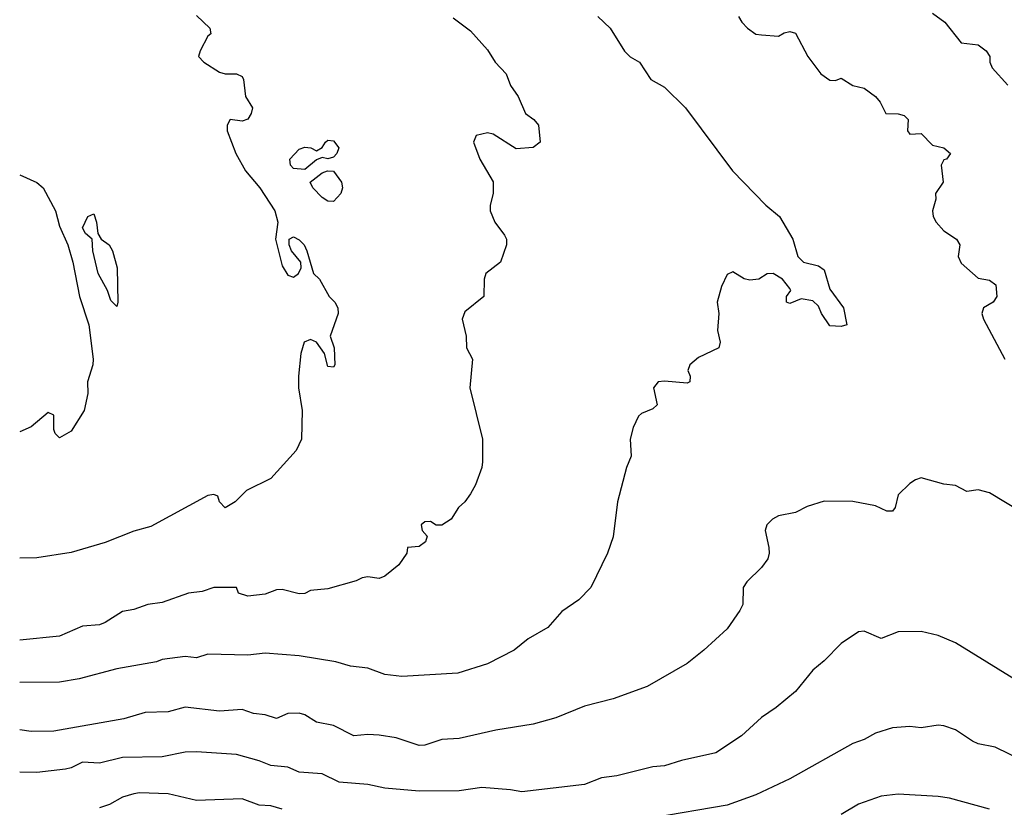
# Model space of a CAD drawing. Header units: metres. Extents: x -46681 to -43747, y -240911 to -237677.
# Tile 46 of 256: x -46681 to -46595, y -240322 to -240253. Entities that reach past the tile are written whole.
import ezdxf

# ---------------------------------------------------------------- set-up
doc = ezdxf.new("R2010")
doc.units = ezdxf.units.M
doc.layers.add('CONTOUR_INDEX', color=1, linetype='Continuous')
doc.layers.add('CONTOUR_INTER', color=3, linetype='Continuous')

msp = doc.modelspace()

# ---------------------------------------------------------------- linework, layer by layer
at = {"layer": 'CONTOUR_INDEX'}
for points, elevation in [([(-46665.595, -240252.421), (-46664.438, -240253.52), (-46664.358, -240254.02), (-46664.595, -240254.233), (-46665.286, -240255.52), (-46665.418, -240256.02), (-46664.96, -240256.52), (-46663.595, -240257.393), (-46663.095, -240257.532), (-46662.095, -240257.533), (-46661.595, -240257.776), (-46661.471, -240258.02), (-46661.318, -240259.52), (-46660.707, -240260.52), (-46660.796, -240261.02), (-46661.095, -240261.49), (-46661.595, -240261.671), (-46662.65, -240261.52), (-46662.924, -240262.02), (-46662.912, -240262.52), (-46662.145, -240264.52), (-46661.297, -240266.02), (-46660.043, -240267.52), (-46658.745, -240269.52), (-46658.46, -240270.52), (-46658.691, -240272.02), (-46658.095, -240274.353), (-46657.595, -240275.152), (-46657.095, -240275.336), (-46656.672, -240275.02), (-46656.441, -240274.52), (-46656.471, -240274.02), (-46657.281, -240273.02), (-46657.47, -240272.52), (-46657.465, -240272.02), (-46657.095, -240271.82), (-46656.595, -240272.071), (-46656.175, -240272.52), (-46655.944, -240273.02), (-46655.343, -240275.02), (-46654.831, -240275.52), (-46653.984, -240277.02), (-46653.475, -240277.52), (-46653.204, -240278.02), (-46653.189, -240278.52), (-46653.882, -240280.52), (-46653.525, -240281.52), (-46653.488, -240283.02), (-46653.595, -240283.235), (-46654.095, -240283.163), (-46654.395, -240282.02), (-46655.09, -240281.02), (-46655.595, -240280.785), (-46656.164, -240281.02), (-46656.456, -240282.02), (-46656.663, -240284.02), (-46656.65, -240285.02), (-46656.352, -240287.02), (-46656.408, -240289.52), (-46656.872, -240290.52), (-46659.095, -240292.965), (-46661.208, -240294.02), (-46662.198, -240295.02), (-46663.095, -240295.533), (-46663.583, -240295.02), (-46663.722, -240294.52), (-46664.095, -240294.371), (-46664.595, -240294.462), (-46669.595, -240297.18), (-46671.095, -240297.596), (-46673.595, -240298.583), (-46676.595, -240299.462), (-46679.595, -240299.909), (-46681.095, -240299.949)], 180), ([(-46654.294, -240263.52), (-46654.095, -240263.354), (-46653.595, -240263.387), (-46653.132, -240264.02), (-46653.3, -240264.52), (-46653.595, -240264.827), (-46654.095, -240264.986), (-46654.595, -240264.873), (-46655.095, -240265.076), (-46656.095, -240265.91), (-46657.095, -240265.822), (-46657.357, -240265.52), (-46657.422, -240265.02), (-46656.595, -240264.13), (-46656.095, -240263.941), (-46655.567, -240264.02), (-46655.095, -240264.27), (-46654.595, -240263.972), (-46654.294, -240263.52)], 180), ([(-46654.121, -240266.02), (-46653.595, -240266.049), (-46652.891, -240267.02), (-46652.813, -240267.52), (-46652.937, -240268.02), (-46653.595, -240268.71), (-46654.095, -240268.674), (-46654.595, -240268.351), (-46655.401, -240267.52), (-46655.652, -240267.02), (-46654.595, -240266.206), (-46654.121, -240266.02)], 180), ([(-46584.095, -240321.799), (-46586.495, -240320.52), (-46587.595, -240319.52), (-46588.095, -240319.221), (-46593.095, -240317.739), (-46595.595, -240316.514), (-46597.095, -240316.197), (-46597.595, -240315.981), (-46599.095, -240314.985), (-46600.095, -240314.625), (-46600.595, -240314.583), (-46602.095, -240314.812), (-46603.095, -240314.703), (-46604.595, -240314.815), (-46606.095, -240315.281), (-46607.095, -240315.84), (-46608.095, -240316.177), (-46613.595, -240319.286), (-46616.595, -240320.671), (-46619.095, -240321.59), (-46625.595, -240322.694)], 175), ([(-46658.095, -240321.919), (-46659.095, -240321.627), (-46660.095, -240321.593), (-46661.595, -240321.033), (-46665.595, -240321.185), (-46668.095, -240320.58), (-46670.595, -240320.507), (-46671.095, -240320.599), (-46672.095, -240320.884), (-46673.212, -240321.52), (-46674.095, -240321.819)], 175)]:
    msp.add_lwpolyline(points, dxfattribs=dict(at, elevation=elevation))
at = {"layer": 'CONTOUR_INTER'}
for points, elevation in [([(-46630.431, -240252.52), (-46629.355, -240253.52), (-46628.095, -240255.559), (-46627.595, -240256.049), (-46626.786, -240256.52), (-46625.773, -240258.02), (-46624.595, -240258.708), (-46622.76, -240260.52), (-46618.637, -240266.02), (-46615.715, -240269.02), (-46614.512, -240270.02), (-46613.33, -240272.02), (-46612.91, -240273.52), (-46612.405, -240274.02), (-46611.095, -240274.347), (-46610.595, -240274.707), (-46610.095, -240276.404), (-46608.888, -240278.02), (-46608.608, -240279.52), (-46609.095, -240279.656), (-46610.095, -240279.602), (-46610.838, -240278.52), (-46611.095, -240277.882), (-46611.595, -240277.418), (-46612.595, -240277.233), (-46613.595, -240277.653), (-46613.902, -240277.52), (-46613.899, -240277.02), (-46613.517, -240276.52), (-46613.595, -240276.323), (-46614.238, -240275.52), (-46615.067, -240275.02), (-46615.595, -240275.053), (-46616.315, -240275.52), (-46617.095, -240275.595), (-46617.595, -240275.494), (-46618.595, -240274.882), (-46619.095, -240275.109), (-46619.595, -240276.144), (-46619.974, -240277.52), (-46619.811, -240278.52), (-46619.935, -240280.02), (-46619.695, -240281.02), (-46619.828, -240281.52), (-46621.595, -240282.378), (-46622.358, -240283.02), (-46622.534, -240283.52), (-46622.326, -240284.02), (-46622.363, -240284.52), (-46622.595, -240284.619), (-46624.595, -240284.44), (-46625.139, -240284.52), (-46625.551, -240285.02), (-46625.222, -240286.52), (-46625.595, -240286.876), (-46626.595, -240287.27), (-46626.869, -240287.52), (-46627.323, -240288.52), (-46627.585, -240289.52), (-46627.493, -240291.02), (-46627.908, -240292.02), (-46628.691, -240295.02), (-46629.095, -240298.086), (-46629.577, -240299.52), (-46631.031, -240302.52), (-46632.095, -240303.585), (-46633.595, -240304.63), (-46634.81, -240306.02), (-46636.521, -240307.02), (-46637.751, -240308.02), (-46640.095, -240309.198), (-46642.712, -240310.02), (-46647.595, -240310.317), (-46649.095, -240310.14), (-46650.595, -240309.584), (-46652.095, -240309.405), (-46653.403, -240309.02), (-46656.595, -240308.491), (-46659.595, -240308.267), (-46661.095, -240308.452), (-46664.595, -240308.359), (-46665.595, -240308.67), (-46666.595, -240308.573), (-46668.595, -240308.816), (-46669.095, -240309.022), (-46672.595, -240309.629), (-46675.871, -240310.52), (-46677.595, -240310.805), (-46681.095, -240310.825)], 178), ([(-46643.095, -240252.615), (-46641.595, -240253.775), (-46640.095, -240255.423), (-46639.426, -240256.52), (-46638.475, -240257.52), (-46638.095, -240258.54), (-46637.422, -240259.52), (-46636.763, -240261.02), (-46636.049, -240261.52), (-46635.629, -240262.02), (-46635.495, -240263.52), (-46636.095, -240263.993), (-46637.595, -240264.089), (-46639.595, -240262.82), (-46640.095, -240262.703), (-46641.095, -240262.927), (-46641.336, -240263.52), (-46640.782, -240265.02), (-46639.595, -240266.996), (-46639.607, -240268.02), (-46639.867, -240269.02), (-46639.874, -240269.52), (-46639.447, -240270.52), (-46638.595, -240271.675), (-46638.432, -240272.02), (-46638.437, -240272.52), (-46638.958, -240274.02), (-46640.238, -240275.02), (-46640.391, -240275.52), (-46640.409, -240277.02), (-46642.095, -240278.369), (-46642.317, -240279.02), (-46641.975, -240280.52), (-46641.929, -240281.52), (-46641.422, -240282.52), (-46641.639, -240285.02), (-46640.53, -240289.52), (-46640.538, -240291.52), (-46640.605, -240292.02), (-46641.155, -240293.52), (-46641.595, -240294.319), (-46642.095, -240295.019), (-46642.65, -240295.52), (-46643.287, -240296.52), (-46644.095, -240297.067), (-46644.595, -240297.072), (-46645.095, -240296.733), (-46645.595, -240296.762), (-46645.917, -240297.02), (-46645.832, -240297.52), (-46645.386, -240298.02), (-46645.524, -240298.52), (-46646.095, -240298.922), (-46647.095, -240299.004), (-46647.164, -240299.52), (-46647.864, -240300.52), (-46649.088, -240301.52), (-46649.595, -240301.721), (-46650.595, -240301.585), (-46651.095, -240301.668), (-46651.595, -240301.942), (-46654.095, -240302.643), (-46655.595, -240302.773), (-46656.095, -240303.036), (-46656.595, -240303.069), (-46658.095, -240302.691), (-46658.595, -240302.731), (-46659.595, -240303.104), (-46661.095, -240303.267), (-46661.934, -240303.02), (-46662.095, -240302.515), (-46664.095, -240302.53), (-46665.095, -240302.872), (-46666.305, -240303.02), (-46668.595, -240303.828), (-46669.861, -240304.02), (-46671.095, -240304.459), (-46672.095, -240304.631), (-46673.595, -240305.584), (-46674.095, -240305.775), (-46675.595, -240305.899), (-46677.595, -240306.766), (-46681.095, -240307.138)], 179), ([(-46618.113, -240252.52), (-46617.823, -240253.02), (-46617.322, -240253.52), (-46616.595, -240254.061), (-46616.095, -240254.128), (-46614.595, -240254.228), (-46614.095, -240253.931), (-46613.595, -240253.814), (-46613.095, -240253.961), (-46612.012, -240256.02), (-46610.872, -240257.52), (-46610.095, -240258.077), (-46609.595, -240258.106), (-46609.095, -240257.921), (-46608.095, -240258.553), (-46607.095, -240258.774), (-46606.082, -240259.52), (-46605.671, -240260.02), (-46605.187, -240261.02), (-46604.095, -240261.049), (-46603.595, -240261.195), (-46603.243, -240261.52), (-46603.297, -240262.52), (-46603.095, -240262.828), (-46602.095, -240262.753), (-46601.095, -240263.77), (-46600.107, -240264.02), (-46599.509, -240264.52), (-46599.863, -240265.02), (-46600.095, -240265.073), (-46600.347, -240265.52), (-46600.165, -240267.02), (-46600.824, -240268.02), (-46600.821, -240268.52), (-46601.113, -240269.52), (-46601.039, -240270.02), (-46600.77, -240270.52), (-46600.095, -240271.268), (-46599.004, -240272.02), (-46598.697, -240272.52), (-46598.853, -240273.52), (-46598.595, -240274.117), (-46597.095, -240275.426), (-46596.095, -240275.601), (-46595.534, -240276.02), (-46595.472, -240277.02), (-46595.782, -240277.52), (-46596.626, -240278.02), (-46596.779, -240278.52), (-46596.642, -240279.02), (-46594.758, -240282.52)], 177), ([(-46601.095, -240252.224), (-46600.008, -240253.02), (-46598.595, -240254.832), (-46597.095, -240255.004), (-46596.409, -240255.52), (-46596.071, -240256.02), (-46596.063, -240256.52), (-46595.871, -240257.02), (-46594.486, -240258.52)], 176), ([(-46681.095, -240266.371), (-46679.595, -240267.054), (-46679.038, -240267.52), (-46677.946, -240269.52), (-46677.595, -240270.883), (-46676.887, -240272.52), (-46676.424, -240274.02), (-46675.856, -240277.02), (-46675.046, -240279.52), (-46674.646, -240282.52), (-46674.673, -240283.02), (-46675.142, -240284.52), (-46675.126, -240285.52), (-46675.45, -240287.02), (-46676.595, -240288.829), (-46677.595, -240289.424), (-46677.989, -240289.02), (-46678.095, -240288.687), (-46678.095, -240287.432), (-46678.595, -240287.205), (-46680.095, -240288.45), (-46681.095, -240288.882)], 181), ([(-46675.109, -240270.02), (-46674.595, -240269.789), (-46674.357, -240270.52), (-46674.241, -240271.52), (-46673.945, -240272.02), (-46673.266, -240272.52), (-46672.968, -240273.02), (-46672.548, -240274.52), (-46672.504, -240277.52), (-46672.595, -240277.897), (-46673.095, -240277.389), (-46673.396, -240276.52), (-46674.211, -240275.02), (-46674.682, -240273.02), (-46674.74, -240272.02), (-46675.33, -240271.52), (-46675.6, -240271.02), (-46675.109, -240270.02)], 181), ([(-46593.157, -240296.02), (-46596.095, -240294.241), (-46597.095, -240293.974), (-46598.095, -240294.097), (-46599.095, -240293.598), (-46600.095, -240293.481), (-46602.095, -240292.923), (-46602.595, -240293.078), (-46603.095, -240293.422), (-46604.095, -240294.415), (-46604.384, -240295.52), (-46604.595, -240295.824), (-46605.095, -240295.84), (-46606.095, -240295.363), (-46608.095, -240294.986), (-46610.595, -240294.959), (-46612.095, -240295.416), (-46613.095, -240295.947), (-46614.595, -240296.252), (-46615.116, -240296.52), (-46615.607, -240297.02), (-46615.76, -240297.52), (-46615.446, -240299.02), (-46615.405, -240299.52), (-46615.535, -240300.02), (-46616.095, -240300.78), (-46617.371, -240302.02), (-46617.682, -240302.52), (-46617.728, -240304.02), (-46617.977, -240304.52), (-46619.095, -240306.126), (-46621.146, -240308.02), (-46622.595, -240309.18), (-46626.095, -240311.198), (-46629.095, -240312.27), (-46631.595, -240312.919), (-46634.095, -240313.929), (-46636.095, -240314.501), (-46639.36, -240315.02), (-46642.595, -240315.754), (-46644.095, -240315.843), (-46645.595, -240316.313), (-46646.095, -240316.344), (-46648.095, -240315.682), (-46649.595, -240315.45), (-46650.595, -240315.399), (-46651.805, -240315.52), (-46653.595, -240314.611), (-46655.095, -240314.326), (-46656.095, -240313.66), (-46656.595, -240313.509), (-46657.595, -240313.565), (-46658.595, -240313.976), (-46659.595, -240313.673), (-46660.595, -240313.567), (-46661.595, -240313.194), (-46663.595, -240313.357), (-46666.595, -240313.006), (-46668.095, -240313.406), (-46670.095, -240313.475), (-46671.973, -240314.02), (-46678.095, -240315.108), (-46680.095, -240315.137), (-46681.095, -240314.991)], 177), ([(-46592.595, -240311.364), (-46599.095, -240307.372), (-46600.595, -240306.72), (-46602.095, -240306.37), (-46604.095, -240306.4), (-46605.595, -240306.972), (-46607.095, -240306.332), (-46607.595, -240306.407), (-46609.095, -240307.433), (-46610.595, -240308.938), (-46611.595, -240309.744), (-46613.095, -240311.635), (-46614.797, -240313.02), (-46616.095, -240313.892), (-46617.834, -240315.52), (-46620.095, -240316.999), (-46623.095, -240317.665), (-46624.595, -240318.138), (-46625.595, -240318.234), (-46628.772, -240319.02), (-46630.095, -240319.172), (-46631.595, -240319.759), (-46637.095, -240320.426), (-46638.095, -240320.231), (-46640.595, -240320.043), (-46642.595, -240320.339), (-46646.095, -240320.368), (-46649.095, -240320.103), (-46650.595, -240319.76), (-46653.095, -240319.577), (-46654.595, -240318.842), (-46656.595, -240318.686), (-46657.595, -240318.252), (-46659.095, -240318.113), (-46660.095, -240317.693), (-46662.095, -240317.155), (-46665.595, -240316.918), (-46666.595, -240316.93), (-46668.595, -240317.354), (-46672.095, -240317.416), (-46674.095, -240317.912), (-46675.595, -240317.826), (-46676.595, -240318.32), (-46677.095, -240318.42), (-46679.595, -240318.732), (-46681.095, -240318.697)], 176), ([(-46596.095, -240321.918), (-46599.595, -240320.969), (-46600.595, -240320.825), (-46604.095, -240320.606), (-46605.595, -240320.795), (-46607.595, -240321.493), (-46609.095, -240322.391)], 174)]:
    msp.add_lwpolyline(points, dxfattribs=dict(at, elevation=elevation))

doc.saveas('drawing.dxf')
